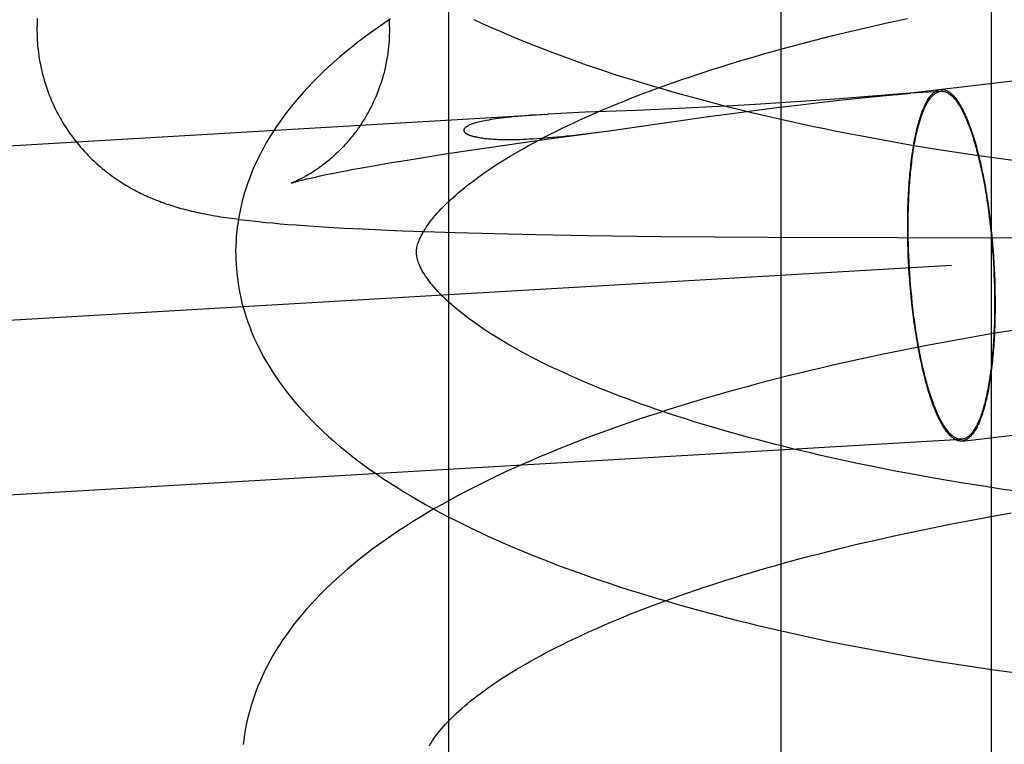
# Model space of a CAD drawing. Header units: inches. Extents: x 0 to 204, y 0 to 132.
# Tile 89 of 112: x 116.5127 to 116.6217, y 48.9692 to 49.0494. Entities that reach past the tile are written whole.
import ezdxf

# ---------------------------------------------------------------- set-up
doc = ezdxf.new("R2010")
doc.units = ezdxf.units.IN
doc.header["$LTSCALE"] = 11.243375
doc.header["$MEASUREMENT"] = 0
doc.linetypes.add('HIDDEN', pattern=[0.2, 0.1, -0.1])
doc.layers.add('DEFAULT_2', color=8, linetype='HIDDEN')

msp = doc.modelspace()

# ---------------------------------------------------------------- linework, layer by layer
at = {"layer": 'DEFAULT_2', "color": 8, "linetype": 'HIDDEN'}
for p, q in [((116.56018, 49.10209), (116.56018, 48.94584)), ((116.59695, 49.10209), (116.59695, 48.94584)), ((116.62024, 49.10209), (116.62024, 48.94584)), ((116.60886, 49.0491), (116.61097, 49.04955)), ((116.60473, 49.04816), (116.60679, 49.04863)), ((116.60679, 49.04863), (116.60886, 49.0491)), ((116.60271, 49.04767), (116.60473, 49.04816)), ((116.63936, 49.04462), (116.61132, 49.0413)), ((116.60346, 49.04068), (116.60031, 49.04044)), ((116.60343, 49.0405), (116.6059, 49.04076)), ((116.61123, 49.0413), (116.60346, 49.04068)), ((116.6059, 49.04076), (116.60899, 49.04107)), ((116.61105, 49.04127), (116.61123, 49.04129)), ((116.61128, 49.0413), (116.61124, 49.0413)), ((116.61125, 49.04129), (116.6113, 49.0413)), ((116.61131, 49.0413), (116.61129, 49.0413)), ((116.61131, 49.04131), (116.6147, 49.0415)), ((116.61131, 49.0413), (116.61132, 49.0413)), ((116.61132, 49.0413), (116.61135, 49.04131)), ((116.58565, 49.03959), (116.58099, 49.03939)), ((116.58863, 49.03973), (116.58565, 49.03959)), ((116.59168, 49.03989), (116.58863, 49.03973)), ((116.5947, 49.04007), (116.59168, 49.03989)), ((116.59425, 49.03941), (116.59679, 49.03973)), ((116.59748, 49.04025), (116.5947, 49.04007)), ((116.59679, 49.03973), (116.59912, 49.04001)), ((116.60031, 49.04044), (116.59748, 49.04025)), ((116.59912, 49.04001), (116.60119, 49.04025)), ((116.60119, 49.04025), (116.60343, 49.0405)), ((116.14521, 49.0141), (116.57116, 49.03896)), ((116.5708, 49.03894), (116.56974, 49.03887)), ((116.57197, 49.03901), (116.57115, 49.03896)), ((116.57324, 49.03907), (116.57197, 49.03901)), ((116.57534, 49.03917), (116.57324, 49.03907)), ((116.58099, 49.03939), (116.57534, 49.03917)), ((116.58024, 49.03744), (116.58894, 49.03869)), ((116.58894, 49.03869), (116.59158, 49.03905)), ((116.59158, 49.03905), (116.59425, 49.03941)), ((116.57774, 49.0371), (116.58024, 49.03744)), ((116.57127, 49.03622), (116.57741, 49.03705)), ((116.57557, 49.03682), (116.57682, 49.03698)), ((116.57682, 49.03698), (116.57774, 49.0371)), ((116.60649, 49.03644), (116.60888, 49.03601)), ((116.56263, 49.03498), (116.5664, 49.03553)), ((116.5664, 49.03553), (116.57127, 49.03622)), ((116.60888, 49.03601), (116.61128, 49.03559)), ((116.61128, 49.03559), (116.6137, 49.03518)), ((116.6137, 49.03518), (116.61613, 49.0348)), ((116.55537, 49.03385), (116.5572, 49.03415)), ((116.5572, 49.03415), (116.55982, 49.03456)), ((116.55982, 49.03456), (116.56263, 49.03498)), ((116.61613, 49.0348), (116.61857, 49.03443)), ((116.61857, 49.03443), (116.62102, 49.03408)), ((116.54967, 49.03287), (116.55058, 49.03303)), ((116.55058, 49.03303), (116.55205, 49.03329)), ((116.55205, 49.03329), (116.55365, 49.03357)), ((116.55365, 49.03357), (116.55537, 49.03385)), ((116.62102, 49.03408), (116.62349, 49.03375)), ((116.54493, 49.0319), (116.54543, 49.03201)), ((116.54543, 49.03201), (116.54599, 49.03213)), ((116.54599, 49.03213), (116.54661, 49.03227)), ((116.54661, 49.03227), (116.54729, 49.0324)), ((116.54729, 49.0324), (116.54802, 49.03255)), ((116.54802, 49.03255), (116.54882, 49.03271)), ((116.54882, 49.03271), (116.54967, 49.03287)), ((116.54377, 49.03162), (116.5441, 49.0317)), ((116.5441, 49.0317), (116.54449, 49.0318)), ((116.54449, 49.0318), (116.54493, 49.0319)), ((116.62001, 49.02764), (116.62008, 49.02702)), ((116.62005, 49.0277), (116.62013, 49.02707)), ((116.5371, 49.02731), (116.53776, 49.02723)), ((116.53776, 49.02723), (116.53846, 49.02715)), ((116.53846, 49.02715), (116.53918, 49.02707)), ((116.53918, 49.02707), (116.53994, 49.02699)), ((116.53994, 49.02699), (116.54073, 49.02692)), ((116.54073, 49.02692), (116.54155, 49.02684)), ((116.54155, 49.02684), (116.54242, 49.02677)), ((116.54242, 49.02677), (116.54332, 49.0267)), ((116.54332, 49.0267), (116.54428, 49.02663)), ((116.54428, 49.02663), (116.54528, 49.02656)), ((116.54528, 49.02656), (116.5469, 49.02646)), ((116.61099, 49.02589), (116.61099, 49.02653)), ((116.61104, 49.02585), (116.61104, 49.02649)), ((116.62008, 49.02702), (116.62016, 49.02638)), ((116.62013, 49.02707), (116.6202, 49.02643)), ((116.5469, 49.02646), (116.54868, 49.02636)), ((116.54868, 49.02636), (116.55064, 49.02626)), ((116.55064, 49.02626), (116.55278, 49.02616)), ((116.55278, 49.02616), (116.55509, 49.02606)), ((116.55509, 49.02606), (116.55753, 49.02597)), ((116.55753, 49.02597), (116.5609, 49.02587)), ((116.5609, 49.02587), (116.56527, 49.02575)), ((116.56527, 49.02575), (116.56986, 49.02565)), ((116.56986, 49.02565), (116.57563, 49.02555)), ((116.57563, 49.02555), (116.58372, 49.02544)), ((116.58372, 49.02544), (116.59552, 49.02534)), ((116.611, 49.02524), (116.61099, 49.02589)), ((116.61105, 49.02521), (116.61104, 49.02585)), ((116.62016, 49.02638), (116.62022, 49.02575)), ((116.6202, 49.02643), (116.62027, 49.02578)), ((116.62022, 49.02575), (116.62028, 49.0251)), ((116.62027, 49.02578), (116.62033, 49.02514)), ((116.59552, 49.02534), (116.6728, 49.02519)), ((116.61102, 49.02459), (116.611, 49.02524)), ((116.61104, 49.02394), (116.61102, 49.02459)), ((116.61107, 49.02457), (116.61105, 49.02521)), ((116.61109, 49.02392), (116.61107, 49.02457)), ((116.62028, 49.0251), (116.62034, 49.02446)), ((116.62033, 49.02514), (116.62039, 49.02448)), ((116.62034, 49.02446), (116.62039, 49.02381)), ((116.62039, 49.02448), (116.62044, 49.02383)), ((116.61106, 49.02328), (116.61104, 49.02394)), ((116.61109, 49.02262), (116.61106, 49.02328)), ((116.61111, 49.02327), (116.61109, 49.02392)), ((116.61114, 49.02262), (116.61111, 49.02327)), ((116.62039, 49.02381), (116.62044, 49.02316)), ((116.62044, 49.02383), (116.62048, 49.02317)), ((116.07795, 48.99085), (116.61583, 49.02224)), ((116.61113, 49.02197), (116.61109, 49.02262)), ((116.61118, 49.02197), (116.61114, 49.02262)), ((116.62044, 49.02316), (116.62048, 49.02251)), ((116.62048, 49.02317), (116.62053, 49.02252)), ((116.62048, 49.02251), (116.62051, 49.02186)), ((116.62053, 49.02252), (116.62056, 49.02186)), ((116.61117, 49.02131), (116.61113, 49.02197)), ((116.61121, 49.02065), (116.61117, 49.02131)), ((116.61122, 49.02132), (116.61118, 49.02197)), ((116.61126, 49.02067), (116.61122, 49.02132)), ((116.62051, 49.02186), (116.62054, 49.02121)), ((116.62054, 49.02121), (116.62057, 49.02056)), ((116.62056, 49.02186), (116.62059, 49.0212)), ((116.62059, 49.0212), (116.62062, 49.02054)), ((116.61127, 49.02), (116.61121, 49.02065)), ((116.61131, 49.02002), (116.61126, 49.02067)), ((116.61132, 49.01935), (116.61127, 49.02)), ((116.61137, 49.01938), (116.61131, 49.02002)), ((116.62057, 49.02056), (116.62059, 49.01991)), ((116.62062, 49.02054), (116.62064, 49.01989)), ((116.61138, 49.0187), (116.61132, 49.01935)), ((116.61143, 49.01874), (116.61137, 49.01938)), ((116.62059, 49.01991), (116.6206, 49.01927)), ((116.6206, 49.01927), (116.62061, 49.01863)), ((116.62064, 49.01989), (116.62065, 49.01924)), ((116.62065, 49.01924), (116.62066, 49.01859)), ((116.61145, 49.01805), (116.61138, 49.0187)), ((116.6115, 49.0181), (116.61143, 49.01874)), ((116.61152, 49.01741), (116.61145, 49.01805)), ((116.61157, 49.01746), (116.6115, 49.0181)), ((116.62061, 49.01863), (116.62061, 49.01799)), ((116.62066, 49.01859), (116.62066, 49.01795)), ((116.6116, 49.01678), (116.61152, 49.01741)), ((116.61164, 49.01684), (116.61157, 49.01746)), ((116.62041, 49.01467), (116.61796, 49.01425)), ((116.62287, 49.01507), (116.62041, 49.01467)), ((116.61553, 49.01381), (116.6131, 49.01336)), ((116.61796, 49.01425), (116.61553, 49.01381)), ((116.6083, 49.0124), (116.60593, 49.01189)), ((116.6107, 49.01289), (116.6083, 49.0124)), ((116.6131, 49.01336), (116.6107, 49.01289)), ((116.60593, 49.01189), (116.60357, 49.01137)), ((116.61703, 49.00278), (116.64993, 49.00667)), ((116.07908, 48.97159), (116.61695, 49.00298)), ((116.60733, 48.99992), (116.60527, 49.00034)), ((116.60942, 48.9995), (116.60733, 48.99992)), ((116.61153, 48.9991), (116.60942, 48.9995)), ((116.61367, 48.99872), (116.61153, 48.9991)), ((116.61583, 48.99834), (116.61367, 48.99872)), ((116.62132, 48.99747), (116.61911, 48.99781)), ((116.62354, 48.99715), (116.62132, 48.99747)), ((116.61588, 48.99361), (116.61805, 48.99403)), ((116.61805, 48.99403), (116.62024, 48.99443)), ((116.62024, 48.99443), (116.62245, 48.99482)), ((116.6095, 48.99229), (116.61161, 48.99274)), ((116.61161, 48.99274), (116.61373, 48.99318)), ((116.61373, 48.99318), (116.61588, 48.99361)), ((116.60537, 48.99135), (116.60743, 48.99182)), ((116.60743, 48.99182), (116.6095, 48.99229)), ((116.60335, 48.99086), (116.60537, 48.99135)), ((116.60703, 48.97969), (116.60941, 48.97925)), ((116.60941, 48.97925), (116.61181, 48.97883)), ((116.61181, 48.97883), (116.61423, 48.97842)), ((116.61787, 48.97785), (116.62031, 48.97749)), ((116.62031, 48.97749), (116.62277, 48.97715))]:
    msp.add_line(p, q, dxfattribs=at)
for points in [[(116.51468, 49.04956), (116.51466, 49.04921), (116.51465, 49.04887), (116.51464, 49.04852), (116.51464, 49.04817), (116.51465, 49.04782), (116.51466, 49.04747), (116.51467, 49.04715)], [(116.55377, 49.04952), (116.55302, 49.04901), (116.55228, 49.0485), (116.55156, 49.04798), (116.55085, 49.04745), (116.55015, 49.04692), (116.54948, 49.04639), (116.54881, 49.04585), (116.54817, 49.0453), (116.54754, 49.04476), (116.54692, 49.0442), (116.54633, 49.04365), (116.54576, 49.04309), (116.5452, 49.04253), (116.54466, 49.04197), (116.54415, 49.04141), (116.54365, 49.04085), (116.54317, 49.04028), (116.54271, 49.03972), (116.54226, 49.03915), (116.54184, 49.03859), (116.54144, 49.03802), (116.54105, 49.03746), (116.54069, 49.0369), (116.54034, 49.03634), (116.54001, 49.03578), (116.5397, 49.03522), (116.5394, 49.03467), (116.53913, 49.03411), (116.53887, 49.03356), (116.53862, 49.03301), (116.53839, 49.03246), (116.53818, 49.03192), (116.53798, 49.03137), (116.53779, 49.03083), (116.53762, 49.03028), (116.53746, 49.02974), (116.53732, 49.0292), (116.53719, 49.02866), (116.53708, 49.02812), (116.53698, 49.02758), (116.53689, 49.02704), (116.53681, 49.0265), (116.53675, 49.02596), (116.5367, 49.02543), (116.53667, 49.02489), (116.53665, 49.02435), (116.53663, 49.02382), (116.53664, 49.02337)], [(116.55361, 49.04943), (116.55362, 49.04912), (116.55363, 49.04878), (116.55364, 49.04844), (116.55364, 49.0481), (116.55363, 49.04776), (116.55362, 49.04743), (116.5536, 49.04709), (116.55357, 49.04675), (116.55354, 49.04642), (116.55351, 49.04608), (116.55347, 49.04575), (116.55342, 49.04541), (116.55336, 49.04508), (116.5533, 49.04475), (116.55324, 49.04442), (116.55317, 49.0441), (116.55309, 49.04377), (116.55301, 49.04345), (116.55292, 49.04313), (116.55283, 49.04281), (116.55273, 49.04249), (116.55262, 49.04218), (116.55251, 49.04187), (116.5524, 49.04156), (116.55228, 49.04126), (116.55216, 49.04096), (116.55203, 49.04066), (116.5519, 49.04037), (116.55176, 49.04008), (116.55162, 49.03979), (116.55148, 49.03951), (116.55133, 49.03923), (116.55118, 49.03896), (116.55103, 49.0387), (116.55087, 49.03843), (116.55071, 49.03818), (116.55055, 49.03793), (116.55039, 49.03768), (116.55022, 49.03744), (116.55006, 49.03721), (116.54989, 49.03698), (116.54972, 49.03676), (116.54955, 49.03654), (116.54938, 49.03633), (116.54921, 49.03613), (116.54905, 49.03593), (116.54888, 49.03574), (116.54871, 49.03556), (116.54855, 49.03538), (116.54838, 49.0352), (116.54822, 49.03504), (116.54805, 49.03487), (116.54789, 49.03472), (116.54773, 49.03457), (116.54758, 49.03442), (116.54742, 49.03428), (116.54727, 49.03414), (116.54712, 49.03401), (116.54697, 49.03389), (116.54682, 49.03376), (116.54667, 49.03365), (116.54653, 49.03353), (116.54639, 49.03342), (116.54625, 49.03332), (116.54611, 49.03322), (116.54598, 49.03312), (116.54585, 49.03302), (116.54572, 49.03293), (116.54559, 49.03285), (116.54547, 49.03276), (116.54534, 49.03268), (116.54522, 49.0326), (116.5451, 49.03252), (116.54499, 49.03245), (116.54487, 49.03238), (116.54476, 49.03231), (116.54465, 49.03225), (116.54454, 49.03219), (116.54443, 49.03213), (116.54433, 49.03207), (116.54423, 49.03201), (116.54413, 49.03196), (116.54403, 49.03191), (116.54394, 49.03186), (116.54385, 49.03181), (116.54376, 49.03177), (116.54367, 49.03173), (116.54359, 49.03169), (116.54351, 49.03165), (116.54343, 49.03161), (116.54336, 49.03158), (116.54328, 49.03155), (116.54322, 49.03152), (116.54315, 49.03149), (116.54309, 49.03146), (116.54304, 49.03144), (116.54298, 49.03142), (116.54294, 49.0314), (116.54289, 49.03138), (116.54286, 49.03137), (116.54283, 49.03136), (116.5428, 49.03135), (116.54278, 49.03134), (116.54277, 49.03134), (116.54276, 49.03133)], [(116.56299, 49.04944), (116.56389, 49.04902), (116.56481, 49.04861), (116.56573, 49.04821), (116.56665, 49.04781), (116.56759, 49.04741), (116.56854, 49.04702), (116.5695, 49.04664), (116.57046, 49.04626), (116.57144, 49.04589), (116.57242, 49.04552), (116.57341, 49.04516), (116.57441, 49.0448), (116.57542, 49.04444), (116.57644, 49.0441), (116.57746, 49.04375), (116.57849, 49.04341), (116.57953, 49.04308), (116.58058, 49.04275), (116.58164, 49.04243), (116.5827, 49.04211), (116.58377, 49.04179), (116.58484, 49.04148), (116.58593, 49.04118), (116.58702, 49.04088), (116.58812, 49.04058), (116.58922, 49.04029), (116.59033, 49.04), (116.59145, 49.03972), (116.59257, 49.03944), (116.5937, 49.03916), (116.59484, 49.0389), (116.59598, 49.03863), (116.59713, 49.03837), (116.59828, 49.03811), (116.59944, 49.03786), (116.6006, 49.03761), (116.60177, 49.03737), (116.60294, 49.03713), (116.60412, 49.0369), (116.60649, 49.03644)], [(116.55663, 49.02363), (116.55664, 49.02373), (116.55664, 49.02385), (116.55665, 49.02397), (116.55667, 49.0241), (116.55669, 49.02422), (116.55672, 49.02436), (116.55676, 49.0245), (116.5568, 49.02465), (116.55686, 49.0248), (116.55692, 49.02497), (116.55699, 49.02514), (116.55707, 49.02531), (116.55715, 49.02549), (116.55725, 49.02568), (116.55735, 49.02586), (116.55747, 49.02606), (116.55759, 49.02625), (116.55772, 49.02645), (116.55786, 49.02666), (116.55801, 49.02687), (116.55817, 49.02708), (116.55834, 49.0273), (116.55852, 49.02753), (116.55872, 49.02776), (116.55892, 49.02799), (116.55914, 49.02823), (116.55936, 49.02847), (116.5596, 49.02872), (116.55985, 49.02897), (116.56012, 49.02923), (116.56039, 49.02949), (116.56068, 49.02975), (116.56098, 49.03001), (116.56129, 49.03028), (116.56161, 49.03055), (116.56195, 49.03083), (116.5623, 49.0311), (116.56266, 49.03138), (116.56304, 49.03167), (116.56343, 49.03195), (116.56383, 49.03224), (116.56424, 49.03253), (116.56467, 49.03283), (116.56511, 49.03312), (116.56557, 49.03342), (116.56604, 49.03371), (116.56652, 49.03401), (116.56701, 49.03431), (116.56752, 49.03462), (116.56804, 49.03492), (116.56857, 49.03522), (116.56912, 49.03553), (116.56968, 49.03583), (116.57025, 49.03614), (116.57084, 49.03645), (116.57144, 49.03675), (116.57205, 49.03706), (116.57268, 49.03737), (116.57332, 49.03768), (116.57397, 49.03798), (116.57463, 49.03829), (116.5753, 49.0386), (116.57599, 49.0389), (116.57669, 49.03921), (116.5774, 49.03951), (116.57813, 49.03982), (116.57886, 49.04012), (116.57961, 49.04042), (116.58037, 49.04072), (116.58114, 49.04102), (116.58192, 49.04132), (116.58272, 49.04162), (116.58352, 49.04192), (116.58434, 49.04221), (116.58517, 49.0425), (116.586, 49.04279), (116.58685, 49.04308), (116.58771, 49.04337), (116.58858, 49.04366), (116.58946, 49.04394), (116.59034, 49.04422), (116.59124, 49.0445), (116.59215, 49.04478), (116.59307, 49.04505), (116.59399, 49.04533), (116.59493, 49.0456), (116.59587, 49.04586), (116.59682, 49.04613), (116.59778, 49.04639), (116.59875, 49.04665), (116.59973, 49.04691), (116.60072, 49.04716), (116.60171, 49.04742), (116.60271, 49.04767)], [(116.51467, 49.04715), (116.51469, 49.04683), (116.51472, 49.04648), (116.51476, 49.04614), (116.5148, 49.04579), (116.51485, 49.04544), (116.5149, 49.0451), (116.51496, 49.04476), (116.51503, 49.04441), (116.5151, 49.04407), (116.51517, 49.04373), (116.51526, 49.04339), (116.51535, 49.04306), (116.51544, 49.04272), (116.51554, 49.04239), (116.51565, 49.04206), (116.51576, 49.04173), (116.51588, 49.04141), (116.516, 49.04108), (116.51613, 49.04076), (116.51627, 49.04044), (116.51641, 49.04013), (116.51655, 49.03981), (116.5167, 49.0395), (116.51686, 49.0392), (116.51702, 49.0389), (116.51718, 49.0386), (116.51735, 49.0383), (116.51752, 49.03801), (116.5177, 49.03772), (116.51788, 49.03744), (116.51807, 49.03716), (116.51826, 49.03688), (116.51845, 49.03661), (116.51865, 49.03635), (116.51885, 49.03609), (116.51905, 49.03583), (116.51926, 49.03558), (116.51947, 49.03533), (116.51968, 49.03509), (116.51989, 49.03485), (116.52011, 49.03462), (116.52032, 49.0344), (116.52054, 49.03418), (116.52076, 49.03396), (116.52098, 49.03375), (116.5212, 49.03355), (116.52142, 49.03335), (116.52164, 49.03316), (116.52186, 49.03297), (116.52209, 49.03279), (116.52231, 49.03261), (116.52253, 49.03244), (116.52275, 49.03227), (116.52297, 49.03211), (116.52319, 49.03195), (116.52341, 49.0318), (116.52363, 49.03165), (116.52385, 49.03151), (116.52407, 49.03137), (116.52428, 49.03123), (116.52449, 49.0311), (116.52471, 49.03098), (116.52491, 49.03086), (116.52512, 49.03074), (116.52533, 49.03063), (116.52553, 49.03052), (116.52574, 49.03041), (116.52594, 49.03031), (116.52614, 49.0302), (116.52634, 49.03011), (116.52655, 49.03001), (116.52675, 49.02992), (116.52695, 49.02983), (116.52715, 49.02974), (116.52736, 49.02965), (116.52756, 49.02957), (116.52777, 49.02948), (116.52798, 49.0294), (116.52819, 49.02932), (116.5284, 49.02924), (116.52861, 49.02917), (116.52882, 49.02909), (116.52903, 49.02902), (116.52925, 49.02895), (116.52946, 49.02888), (116.52968, 49.02881), (116.5299, 49.02874), (116.53013, 49.02867), (116.53035, 49.02861), (116.53058, 49.02854), (116.53081, 49.02848), (116.53104, 49.02842), (116.53128, 49.02836), (116.53152, 49.0283), (116.53176, 49.02824), (116.532, 49.02818), (116.53225, 49.02813), (116.5325, 49.02807), (116.53275, 49.02802), (116.53301, 49.02797), (116.53327, 49.02792), (116.53354, 49.02786), (116.53381, 49.02781), (116.53409, 49.02776), (116.53437, 49.02772), (116.53465, 49.02767), (116.53494, 49.02762), (116.53523, 49.02757), (116.53553, 49.02753), (116.53583, 49.02748), (116.53614, 49.02744), (116.53645, 49.0274), (116.5371, 49.02731)], [(116.60899, 49.04107), (116.60977, 49.04115), (116.6099, 49.04116), (116.61013, 49.04118)], [(116.61013, 49.04118), (116.61024, 49.04119), (116.61105, 49.04127)], [(116.61099, 49.02653), (116.61099, 49.02717), (116.611, 49.02749), (116.611, 49.02781), (116.61101, 49.02812), (116.61102, 49.02843), (116.61102, 49.02874), (116.61103, 49.02905), (116.61105, 49.02936), (116.61106, 49.02967), (116.61107, 49.02997), (116.61109, 49.03027), (116.61111, 49.03057), (116.61112, 49.03086), (116.61114, 49.03116), (116.61117, 49.03145), (116.61119, 49.03174), (116.61121, 49.03202), (116.61124, 49.03231), (116.61126, 49.03259), (116.61129, 49.03286), (116.61132, 49.03314), (116.61135, 49.03341), (116.61138, 49.03368), (116.61141, 49.03394), (116.61145, 49.0342), (116.61148, 49.03446), (116.61152, 49.03471), (116.61156, 49.03496), (116.6116, 49.03521), (116.61164, 49.03545), (116.61168, 49.03569), (116.61172, 49.03593), (116.61176, 49.03616), (116.61181, 49.03639), (116.61186, 49.03661), (116.6119, 49.03683), (116.61195, 49.03705), (116.612, 49.03726), (116.61205, 49.03747), (116.6121, 49.03767), (116.61216, 49.03787), (116.61221, 49.03806), (116.61226, 49.03825), (116.61232, 49.03844), (116.61238, 49.03862), (116.61243, 49.03879), (116.61249, 49.03896), (116.61255, 49.03913), (116.61261, 49.03929), (116.61267, 49.03945), (116.61274, 49.0396), (116.6128, 49.03974), (116.61286, 49.03989), (116.61293, 49.04002), (116.61299, 49.04015), (116.61306, 49.04028), (116.61313, 49.0404), (116.6132, 49.04052), (116.61327, 49.04063), (116.61334, 49.04073), (116.61341, 49.04083), (116.61348, 49.04093), (116.61355, 49.04102), (116.61362, 49.0411), (116.61369, 49.04118), (116.61377, 49.04125), (116.61384, 49.04132), (116.61392, 49.04138), (116.61399, 49.04144), (116.61407, 49.04149), (116.61414, 49.04154), (116.61422, 49.04158), (116.6143, 49.04162), (116.61438, 49.04164), (116.61445, 49.04167), (116.61453, 49.04169), (116.61461, 49.0417)], [(116.61104, 49.02649), (116.61104, 49.02712), (116.61105, 49.02744), (116.61105, 49.02775), (116.61106, 49.02806), (116.61107, 49.02837), (116.61107, 49.02868), (116.61109, 49.02898), (116.6111, 49.02929), (116.61111, 49.02959), (116.61112, 49.02989), (116.61114, 49.03018), (116.61116, 49.03048), (116.61117, 49.03077), (116.61119, 49.03106), (116.61121, 49.03135), (116.61124, 49.03164), (116.61126, 49.03192), (116.61129, 49.0322), (116.61131, 49.03248), (116.61134, 49.03275), (116.61137, 49.03302), (116.6114, 49.03329), (116.61143, 49.03356), (116.61146, 49.03382), (116.61149, 49.03408), (116.61153, 49.03433), (116.61157, 49.03458), (116.6116, 49.03483), (116.61164, 49.03507), (116.61168, 49.03532), (116.61172, 49.03555), (116.61176, 49.03579), (116.61181, 49.03602), (116.61185, 49.03624), (116.6119, 49.03646), (116.61194, 49.03668), (116.61199, 49.03689), (116.61204, 49.0371), (116.61209, 49.03731), (116.61214, 49.03751), (116.61219, 49.0377), (116.61225, 49.0379), (116.6123, 49.03808), (116.61236, 49.03827), (116.61241, 49.03844), (116.61247, 49.03862), (116.61253, 49.03879), (116.61259, 49.03895), (116.61265, 49.03911), (116.61271, 49.03927), (116.61277, 49.03942), (116.61283, 49.03956), (116.6129, 49.0397), (116.61296, 49.03984), (116.61302, 49.03997), (116.61309, 49.04009), (116.61316, 49.04021), (116.61322, 49.04032), (116.61329, 49.04043), (116.61336, 49.04054), (116.61343, 49.04064), (116.6135, 49.04073), (116.61357, 49.04082), (116.61364, 49.0409), (116.61372, 49.04098), (116.61379, 49.04105), (116.61386, 49.04112), (116.61394, 49.04118), (116.61401, 49.04124), (116.61409, 49.04129), (116.61416, 49.04134), (116.61424, 49.04138), (116.61431, 49.04141), (116.61439, 49.04144), (116.61447, 49.04146), (116.61455, 49.04148), (116.61462, 49.0415), (116.6147, 49.0415)], [(116.61462, 49.0417), (116.61469, 49.04171), (116.61477, 49.04171), (116.61485, 49.04171), (116.61493, 49.0417), (116.61501, 49.04168), (116.61509, 49.04166), (116.61517, 49.04164), (116.61525, 49.0416), (116.61533, 49.04157), (116.61541, 49.04152), (116.6155, 49.04148), (116.61558, 49.04142), (116.61566, 49.04136), (116.61574, 49.0413), (116.61582, 49.04123), (116.6159, 49.04116), (116.61599, 49.04107), (116.61607, 49.04099), (116.61615, 49.0409), (116.61623, 49.0408), (116.61631, 49.0407), (116.61639, 49.04059), (116.61647, 49.04048), (116.61655, 49.04036), (116.61664, 49.04024), (116.61672, 49.04011), (116.6168, 49.03998), (116.61688, 49.03984), (116.61696, 49.0397), (116.61703, 49.03955), (116.61711, 49.03939), (116.61719, 49.03924), (116.61727, 49.03907), (116.61735, 49.03891), (116.61743, 49.03873), (116.6175, 49.03856), (116.61758, 49.03838), (116.61765, 49.03819), (116.61773, 49.038), (116.6178, 49.0378), (116.61788, 49.0376), (116.61795, 49.0374), (116.61803, 49.03719), (116.6181, 49.03698), (116.61817, 49.03676), (116.61824, 49.03654), (116.61831, 49.03631), (116.61838, 49.03608), (116.61845, 49.03585), (116.61852, 49.03561), (116.61859, 49.03537), (116.61865, 49.03513), (116.61872, 49.03488), (116.61878, 49.03463), (116.61885, 49.03437), (116.61891, 49.03411), (116.61897, 49.03385), (116.61903, 49.03359), (116.6191, 49.03332), (116.61915, 49.03305), (116.61921, 49.03277), (116.61927, 49.03249), (116.61933, 49.03221), (116.61938, 49.03193), (116.61944, 49.03164), (116.61949, 49.03135), (116.61955, 49.03106), (116.6196, 49.03077), (116.61965, 49.03047), (116.6197, 49.03017), (116.61975, 49.02987), (116.61979, 49.02956), (116.61984, 49.02926), (116.61988, 49.02895), (116.61993, 49.02864), (116.61997, 49.02833), (116.62001, 49.02802), (116.62005, 49.0277)], [(116.6147, 49.0415), (116.61478, 49.0415), (116.61486, 49.0415), (116.61494, 49.04149), (116.61502, 49.04148), (116.6151, 49.04146), (116.61518, 49.04143), (116.61526, 49.0414), (116.61534, 49.04136), (116.61542, 49.04132), (116.6155, 49.04127), (116.61558, 49.04122), (116.61566, 49.04116), (116.61574, 49.0411), (116.61582, 49.04103), (116.6159, 49.04096), (116.61598, 49.04088), (116.61607, 49.04079), (116.61615, 49.0407), (116.61623, 49.04061), (116.61631, 49.0405), (116.61639, 49.0404), (116.61647, 49.04029), (116.61655, 49.04017), (116.61663, 49.04005), (116.61671, 49.03992), (116.61679, 49.03979), (116.61686, 49.03965), (116.61694, 49.03951), (116.61702, 49.03937), (116.6171, 49.03921), (116.61718, 49.03906), (116.61726, 49.0389), (116.61733, 49.03873), (116.61741, 49.03856), (116.61748, 49.03839), (116.61756, 49.03821), (116.61764, 49.03802), (116.61771, 49.03783), (116.61778, 49.03764), (116.61786, 49.03744), (116.61793, 49.03724), (116.618, 49.03703), (116.61807, 49.03682), (116.61815, 49.03661), (116.61822, 49.03639), (116.61829, 49.03617), (116.61835, 49.03594), (116.61842, 49.03571), (116.61849, 49.03547), (116.61856, 49.03524), (116.61862, 49.03499), (116.61869, 49.03475), (116.61875, 49.0345), (116.61882, 49.03425), (116.61888, 49.03399), (116.61894, 49.03373), (116.619, 49.03347), (116.61906, 49.0332), (116.61912, 49.03293), (116.61918, 49.03266), (116.61924, 49.03239), (116.61929, 49.03211), (116.61935, 49.03183), (116.6194, 49.03154), (116.61945, 49.03126), (116.61951, 49.03097), (116.61956, 49.03068), (116.61961, 49.03038), (116.61966, 49.03009), (116.6197, 49.02979), (116.61975, 49.02949), (116.6198, 49.02919), (116.61984, 49.02888), (116.61988, 49.02857), (116.61993, 49.02827), (116.61997, 49.02796), (116.62001, 49.02764)], [(116.56974, 49.03887), (116.56924, 49.03884), (116.56876, 49.0388), (116.56831, 49.03876), (116.56787, 49.03872), (116.56746, 49.03869), (116.56707, 49.03865), (116.5667, 49.03861), (116.56635, 49.03857), (116.56601, 49.03853), (116.5657, 49.03848), (116.56541, 49.03844), (116.56513, 49.0384), (116.56487, 49.03836), (116.56463, 49.03832), (116.5644, 49.03828), (116.56419, 49.03824), (116.56399, 49.03819), (116.56381, 49.03815), (116.56364, 49.03811), (116.56348, 49.03807), (116.56333, 49.03803), (116.56319, 49.038), (116.56306, 49.03796), (116.56295, 49.03792), (116.56284, 49.03788), (116.56273, 49.03785), (116.56264, 49.03781), (116.56256, 49.03778), (116.56248, 49.03774), (116.56241, 49.03771), (116.56234, 49.03768), (116.56228, 49.03764), (116.56223, 49.03761), (116.56218, 49.03758), (116.56213, 49.03755), (116.56209, 49.03752), (116.56206, 49.03749), (116.56203, 49.03746), (116.562, 49.03744), (116.56197, 49.03741), (116.56195, 49.03738), (116.56193, 49.03736), (116.56192, 49.03733), (116.5619, 49.03731), (116.56189, 49.03729), (116.56189, 49.03726), (116.56188, 49.03724), (116.56187, 49.03722), (116.56187, 49.03719), (116.56187, 49.03717), (116.56187, 49.03715), (116.56188, 49.03713), (116.56188, 49.03711), (116.56189, 49.03709), (116.5619, 49.03707), (116.5619, 49.03705), (116.56192, 49.03703), (116.56193, 49.03701), (116.56194, 49.03699), (116.56196, 49.03698), (116.56197, 49.03696), (116.56199, 49.03694), (116.56201, 49.03692), (116.56203, 49.0369), (116.56205, 49.03689), (116.56207, 49.03687), (116.5621, 49.03685), (116.56212, 49.03683), (116.56215, 49.03682), (116.56218, 49.0368), (116.56221, 49.03678), (116.56224, 49.03676), (116.56227, 49.03675), (116.56231, 49.03673), (116.56234, 49.03671), (116.56238, 49.0367), (116.56242, 49.03668), (116.56246, 49.03666), (116.56251, 49.03665), (116.56255, 49.03663), (116.5626, 49.03661), (116.56265, 49.03659), (116.56271, 49.03658), (116.56276, 49.03656), (116.56282, 49.03654), (116.56288, 49.03653), (116.56295, 49.03651), (116.56302, 49.03649), (116.56309, 49.03648), (116.56317, 49.03646), (116.56325, 49.03644), (116.56333, 49.03642), (116.56342, 49.03641), (116.56351, 49.03639), (116.56361, 49.03637), (116.56371, 49.03636), (116.56382, 49.03634), (116.56394, 49.03633), (116.56406, 49.03631), (116.56418, 49.03629), (116.56432, 49.03628), (116.56446, 49.03626), (116.56461, 49.03625), (116.56477, 49.03624), (116.56494, 49.03622), (116.56511, 49.03621), (116.56529, 49.0362), (116.56549, 49.03619), (116.56569, 49.03618), (116.5659, 49.03618), (116.56613, 49.03617), (116.56637, 49.03617), (116.56662, 49.03616), (116.56689, 49.03616), (116.56717, 49.03616), (116.56746, 49.03617), (116.56777, 49.03617), (116.56809, 49.03618), (116.56843, 49.03619), (116.56878, 49.03621), (116.56915, 49.03623), (116.56953, 49.03625), (116.56993, 49.03627), (116.57035, 49.0363), (116.57079, 49.03633), (116.57125, 49.03637), (116.57172, 49.03641), (116.57222, 49.03645), (116.57273, 49.0365), (116.57326, 49.03656), (116.57381, 49.03662), (116.57438, 49.03668), (116.57557, 49.03682)], [(116.54276, 49.03133), (116.54276, 49.03134), (116.54278, 49.03134), (116.5428, 49.03135), (116.54283, 49.03136), (116.54286, 49.03137), (116.54291, 49.03138), (116.54296, 49.0314), (116.54302, 49.03142), (116.5431, 49.03144), (116.54318, 49.03146), (116.54328, 49.03149), (116.54338, 49.03152), (116.5435, 49.03155), (116.54363, 49.03158), (116.54377, 49.03162)], [(116.53664, 49.02337), (116.53665, 49.02292), (116.53667, 49.02239), (116.53671, 49.02185), (116.53676, 49.02132), (116.53682, 49.02078), (116.53689, 49.02024), (116.53698, 49.01971), (116.53709, 49.01917), (116.5372, 49.01864), (116.53733, 49.0181), (116.53747, 49.01756), (116.53763, 49.01703), (116.5378, 49.01649), (116.53798, 49.01595), (116.53818, 49.01541), (116.53839, 49.01487), (116.53862, 49.01433), (116.53886, 49.01379), (116.53912, 49.01324), (116.5394, 49.0127), (116.53969, 49.01215), (116.54, 49.0116), (116.54033, 49.01106), (116.54067, 49.01051), (116.54103, 49.00995), (116.54141, 49.0094), (116.54181, 49.00885), (116.54223, 49.0083), (116.54266, 49.00774), (116.54312, 49.00719), (116.54359, 49.00664), (116.54409, 49.00608), (116.5446, 49.00553), (116.54514, 49.00498), (116.54569, 49.00443), (116.54626, 49.00388), (116.54686, 49.00334), (116.54746, 49.0028), (116.54809, 49.00226), (116.54874, 49.00173), (116.5494, 49.0012), (116.55007, 49.00068), (116.55077, 49.00016), (116.55147, 48.99965), (116.5522, 48.99914), (116.55293, 48.99864), (116.55369, 48.99815), (116.55445, 48.99766), (116.55523, 48.99717), (116.55602, 48.9967), (116.55682, 48.99623), (116.55763, 48.99576), (116.55846, 48.9953), (116.5593, 48.99485), (116.56014, 48.99441), (116.561, 48.99397), (116.56187, 48.99353), (116.56275, 48.99311), (116.56364, 48.99268), (116.56453, 48.99227), (116.56544, 48.99186), (116.56636, 48.99145), (116.56729, 48.99105), (116.56822, 48.99066), (116.56917, 48.99027), (116.57012, 48.98988), (116.57109, 48.98951), (116.57206, 48.98913), (116.57304, 48.98876), (116.57403, 48.9884), (116.57503, 48.98804), (116.57603, 48.98769), (116.57705, 48.98734), (116.57807, 48.987), (116.5791, 48.98666), (116.58014, 48.98633), (116.58118, 48.986), (116.58223, 48.98567), (116.58329, 48.98535), (116.58436, 48.98504), (116.58543, 48.98473), (116.58652, 48.98442), (116.5876, 48.98412), (116.5887, 48.98383), (116.5898, 48.98353), (116.59091, 48.98325), (116.59202, 48.98296), (116.59315, 48.98268), (116.59427, 48.98241), (116.59541, 48.98214), (116.59654, 48.98187), (116.59769, 48.98161), (116.59884, 48.98136), (116.59999, 48.98111), (116.60116, 48.98086), (116.60232, 48.98061), (116.60349, 48.98038), (116.60467, 48.98014), (116.60703, 48.97969)], [(116.60527, 49.00034), (116.60323, 49.00078), (116.60223, 49.001), (116.60123, 49.00123), (116.60024, 49.00146), (116.59925, 49.00169), (116.59828, 49.00193), (116.59731, 49.00217), (116.59635, 49.00241), (116.5954, 49.00265), (116.59446, 49.0029), (116.59353, 49.00315), (116.59261, 49.0034), (116.59169, 49.00366), (116.59079, 49.00391), (116.58989, 49.00417), (116.58901, 49.00443), (116.58813, 49.0047), (116.58727, 49.00496), (116.58641, 49.00523), (116.58557, 49.0055), (116.58474, 49.00577), (116.58391, 49.00605), (116.5831, 49.00632), (116.5823, 49.0066), (116.58151, 49.00688), (116.58073, 49.00716), (116.57997, 49.00744), (116.57921, 49.00773), (116.57847, 49.00801), (116.57774, 49.0083), (116.57702, 49.00858), (116.57632, 49.00887), (116.57562, 49.00916), (116.57494, 49.00945), (116.57427, 49.00974), (116.57361, 49.01003), (116.57297, 49.01032), (116.57234, 49.01061), (116.57172, 49.0109), (116.57111, 49.0112), (116.57052, 49.01149), (116.56994, 49.01178), (116.56937, 49.01207), (116.56881, 49.01236), (116.56827, 49.01265), (116.56775, 49.01294), (116.56723, 49.01323), (116.56673, 49.01352), (116.56625, 49.01381), (116.56577, 49.01409), (116.56531, 49.01438), (116.56486, 49.01466), (116.56443, 49.01494), (116.56401, 49.01522), (116.5636, 49.0155), (116.5632, 49.01578), (116.56282, 49.01605), (116.56245, 49.01632), (116.5621, 49.01659), (116.56175, 49.01686), (116.56142, 49.01712), (116.56111, 49.01738), (116.5608, 49.01764), (116.56051, 49.01789), (116.56023, 49.01814), (116.55996, 49.01839), (116.55971, 49.01863), (116.55946, 49.01887), (116.55923, 49.01911), (116.55901, 49.01934), (116.5588, 49.01957), (116.5586, 49.0198), (116.55842, 49.02002), (116.55824, 49.02023), (116.55807, 49.02044), (116.55792, 49.02065), (116.55777, 49.02085), (116.55764, 49.02105), (116.55751, 49.02125), (116.55739, 49.02144), (116.55728, 49.02162), (116.55718, 49.02181), (116.55709, 49.02198), (116.55701, 49.02216), (116.55694, 49.02232), (116.55688, 49.02248), (116.55682, 49.02263), (116.55678, 49.02278), (116.55674, 49.02291), (116.5567, 49.02304), (116.55668, 49.02317), (116.55666, 49.02329), (116.55665, 49.02341), (116.55664, 49.02352), (116.55663, 49.02363)], [(116.62061, 49.01799), (116.62061, 49.01736), (116.6206, 49.01705), (116.6206, 49.01673), (116.62059, 49.01642), (116.62059, 49.01611), (116.62058, 49.01581), (116.62057, 49.0155), (116.62056, 49.0152), (116.62054, 49.01489), (116.62053, 49.01459), (116.62051, 49.0143), (116.6205, 49.014), (116.62048, 49.01371), (116.62046, 49.01342), (116.62044, 49.01313), (116.62042, 49.01284), (116.62039, 49.01256), (116.62037, 49.01228), (116.62034, 49.01201), (116.62031, 49.01173), (116.62029, 49.01146), (116.62026, 49.01119), (116.62022, 49.01093), (116.62019, 49.01067), (116.62016, 49.01041), (116.62012, 49.01015), (116.62009, 49.0099), (116.62005, 49.00965), (116.62001, 49.00941), (116.61997, 49.00917), (116.61993, 49.00893), (116.61989, 49.0087), (116.61985, 49.00847), (116.6198, 49.00824), (116.61976, 49.00802), (116.61971, 49.0078), (116.61966, 49.00759), (116.61961, 49.00738), (116.61956, 49.00717), (116.61951, 49.00697), (116.61946, 49.00678), (116.61941, 49.00659), (116.61935, 49.0064), (116.6193, 49.00622), (116.61924, 49.00604), (116.61918, 49.00586), (116.61913, 49.0057), (116.61907, 49.00553), (116.61901, 49.00537), (116.61895, 49.00522), (116.61888, 49.00507), (116.61882, 49.00492), (116.61876, 49.00478), (116.61869, 49.00465), (116.61863, 49.00452), (116.61856, 49.00439), (116.6185, 49.00427), (116.61843, 49.00416), (116.61836, 49.00405), (116.61829, 49.00394), (116.61822, 49.00384), (116.61815, 49.00375), (116.61808, 49.00366), (116.61801, 49.00358), (116.61794, 49.0035), (116.61786, 49.00343), (116.61779, 49.00336), (116.61772, 49.0033), (116.61764, 49.00324), (116.61757, 49.00319), (116.61749, 49.00315), (116.61742, 49.0031), (116.61734, 49.00307), (116.61726, 49.00304), (116.61718, 49.00302), (116.61711, 49.003), (116.61703, 49.00299), (116.61695, 49.00298)], [(116.62066, 49.01795), (116.62066, 49.01731), (116.62066, 49.01699), (116.62065, 49.01667), (116.62064, 49.01636), (116.62064, 49.01605), (116.62063, 49.01574), (116.62062, 49.01543), (116.62061, 49.01512), (116.62059, 49.01482), (116.62058, 49.01451), (116.62056, 49.01421), (116.62055, 49.01391), (116.62053, 49.01362), (116.62051, 49.01332), (116.62049, 49.01303), (116.62046, 49.01275), (116.62044, 49.01246), (116.62042, 49.01218), (116.62039, 49.0119), (116.62036, 49.01162), (116.62033, 49.01135), (116.6203, 49.01107), (116.62027, 49.01081), (116.62024, 49.01054), (116.6202, 49.01028), (116.62017, 49.01002), (116.62013, 49.00977), (116.62009, 49.00952), (116.62006, 49.00927), (116.62002, 49.00903), (116.61997, 49.00879), (116.61993, 49.00855), (116.61989, 49.00832), (116.61984, 49.00809), (116.6198, 49.00787), (116.61975, 49.00765), (116.6197, 49.00743), (116.61965, 49.00722), (116.6196, 49.00701), (116.61955, 49.00681), (116.6195, 49.00661), (116.61944, 49.00642), (116.61939, 49.00623), (116.61933, 49.00605), (116.61928, 49.00587), (116.61922, 49.00569), (116.61916, 49.00552), (116.6191, 49.00535), (116.61904, 49.00519), (116.61898, 49.00504), (116.61892, 49.00488), (116.61885, 49.00474), (116.61879, 49.0046), (116.61872, 49.00446), (116.61866, 49.00433), (116.61859, 49.0042), (116.61852, 49.00408), (116.61846, 49.00397), (116.61839, 49.00385), (116.61832, 49.00375), (116.61825, 49.00365), (116.61818, 49.00355), (116.6181, 49.00346), (116.61803, 49.00338), (116.61796, 49.0033), (116.61789, 49.00323), (116.61781, 49.00316), (116.61774, 49.0031), (116.61766, 49.00304), (116.61759, 49.00299), (116.61751, 49.00294), (116.61743, 49.0029), (116.61735, 49.00287), (116.61728, 49.00284), (116.6172, 49.00281), (116.61712, 49.00279), (116.61704, 49.00278), (116.61703, 49.00278)], [(116.61703, 49.00278), (116.61696, 49.00277), (116.61688, 49.00277), (116.6168, 49.00278), (116.61672, 49.00279), (116.61664, 49.0028), (116.61656, 49.00282), (116.61648, 49.00285), (116.6164, 49.00288), (116.61632, 49.00291), (116.61624, 49.00296), (116.61616, 49.003), (116.61607, 49.00306), (116.61599, 49.00312), (116.61591, 49.00318), (116.61583, 49.00325), (116.61575, 49.00333), (116.61567, 49.00341), (116.61558, 49.00349), (116.6155, 49.00358), (116.61542, 49.00368), (116.61534, 49.00378), (116.61526, 49.00389), (116.61518, 49.004), (116.6151, 49.00412), (116.61502, 49.00424), (116.61494, 49.00437), (116.61486, 49.0045), (116.61478, 49.00464), (116.6147, 49.00479), (116.61462, 49.00493), (116.61454, 49.00509), (116.61446, 49.00524), (116.61438, 49.00541), (116.6143, 49.00558), (116.61423, 49.00575), (116.61415, 49.00592), (116.61407, 49.00611), (116.614, 49.00629), (116.61392, 49.00648), (116.61385, 49.00668), (116.61377, 49.00688), (116.6137, 49.00708), (116.61363, 49.00729), (116.61355, 49.0075), (116.61348, 49.00772), (116.61341, 49.00794), (116.61334, 49.00817), (116.61327, 49.0084), (116.6132, 49.00863), (116.61313, 49.00887), (116.61307, 49.00911), (116.613, 49.00935), (116.61293, 49.0096), (116.61287, 49.00985), (116.61281, 49.01011), (116.61274, 49.01037), (116.61268, 49.01063), (116.61262, 49.01089), (116.61256, 49.01116), (116.6125, 49.01144), (116.61244, 49.01171), (116.61238, 49.01199), (116.61232, 49.01227), (116.61227, 49.01255), (116.61221, 49.01284), (116.61216, 49.01313), (116.61211, 49.01342), (116.61206, 49.01372), (116.612, 49.01401), (116.61196, 49.01431), (116.61191, 49.01461), (116.61186, 49.01492), (116.61181, 49.01522), (116.61177, 49.01553), (116.61172, 49.01584), (116.61168, 49.01615), (116.61164, 49.01646), (116.6116, 49.01678)], [(116.61695, 49.00298), (116.61687, 49.00298), (116.61679, 49.00298), (116.61671, 49.00299), (116.61663, 49.003), (116.61655, 49.00302), (116.61647, 49.00305), (116.61639, 49.00308), (116.61631, 49.00312), (116.61623, 49.00316), (116.61615, 49.00321), (116.61607, 49.00326), (116.61599, 49.00332), (116.61591, 49.00338), (116.61583, 49.00345), (116.61575, 49.00353), (116.61567, 49.00361), (116.61559, 49.00369), (116.61551, 49.00378), (116.61543, 49.00388), (116.61535, 49.00398), (116.61527, 49.00408), (116.61519, 49.00419), (116.61511, 49.00431), (116.61503, 49.00443), (116.61495, 49.00456), (116.61487, 49.00469), (116.61479, 49.00483), (116.61471, 49.00497), (116.61463, 49.00512), (116.61455, 49.00527), (116.61447, 49.00542), (116.6144, 49.00558), (116.61432, 49.00575), (116.61424, 49.00592), (116.61417, 49.0061), (116.61409, 49.00628), (116.61402, 49.00646), (116.61394, 49.00665), (116.61387, 49.00684), (116.6138, 49.00704), (116.61372, 49.00724), (116.61365, 49.00745), (116.61358, 49.00766), (116.61351, 49.00787), (116.61344, 49.00809), (116.61337, 49.00832), (116.6133, 49.00854), (116.61323, 49.00877), (116.61316, 49.00901), (116.6131, 49.00925), (116.61303, 49.00949), (116.61296, 49.00973), (116.6129, 49.00998), (116.61284, 49.01024), (116.61277, 49.01049), (116.61271, 49.01075), (116.61265, 49.01101), (116.61259, 49.01128), (116.61253, 49.01155), (116.61247, 49.01182), (116.61242, 49.0121), (116.61236, 49.01237), (116.61231, 49.01266), (116.61225, 49.01294), (116.6122, 49.01323), (116.61215, 49.01351), (116.6121, 49.01381), (116.61205, 49.0141), (116.612, 49.0144), (116.61195, 49.01469), (116.6119, 49.01499), (116.61186, 49.0153), (116.61181, 49.0156), (116.61177, 49.01591), (116.61173, 49.01622), (116.61168, 49.01653), (116.61164, 49.01684)], [(116.60357, 49.01137), (116.6024, 49.0111), (116.60123, 49.01083), (116.60007, 49.01055), (116.59892, 49.01027), (116.59777, 49.00999), (116.59662, 49.0097), (116.59548, 49.0094), (116.59435, 49.00911), (116.59322, 49.0088), (116.5921, 49.0085), (116.59099, 49.00819), (116.58988, 49.00787), (116.58878, 49.00755), (116.58769, 49.00723), (116.5866, 49.0069), (116.58552, 49.00656), (116.58444, 49.00623), (116.58338, 49.00588), (116.58232, 49.00554), (116.58127, 49.00519), (116.58023, 49.00483), (116.57919, 49.00447), (116.57816, 49.00411), (116.57714, 49.00374), (116.57613, 49.00336), (116.57513, 49.00299), (116.57414, 49.0026), (116.57315, 49.00221), (116.57217, 49.00182), (116.5712, 49.00142), (116.57024, 49.00102), (116.56929, 49.00061), (116.56835, 49.0002), (116.56742, 48.99978), (116.56649, 48.99936), (116.56558, 48.99893), (116.56468, 48.99849), (116.56378, 48.99805), (116.5629, 48.99761), (116.56202, 48.99716), (116.56116, 48.9967), (116.56031, 48.99624), (116.55947, 48.99577), (116.55864, 48.9953), (116.55782, 48.99482), (116.55701, 48.99433), (116.55621, 48.99384), (116.55543, 48.99334), (116.55466, 48.99284), (116.5539, 48.99233), (116.55316, 48.99182), (116.55243, 48.9913), (116.55171, 48.99077), (116.55101, 48.99024), (116.55033, 48.9897), (116.54966, 48.98916), (116.549, 48.98861), (116.54837, 48.98806), (116.54775, 48.98751), (116.54715, 48.98695), (116.54657, 48.98639), (116.546, 48.98583), (116.54546, 48.98526), (116.54493, 48.9847), (116.54443, 48.98413), (116.54394, 48.98356), (116.54348, 48.98299), (116.54303, 48.98242), (116.54261, 48.98186), (116.5422, 48.98129), (116.54181, 48.98073), (116.54144, 48.98016), (116.54109, 48.9796), (116.54076, 48.97904), (116.54045, 48.97848), (116.54015, 48.97792), (116.53987, 48.97737), (116.5396, 48.97681), (116.53936, 48.97626), (116.53912, 48.97571), (116.53891, 48.97516), (116.53871, 48.97461), (116.53852, 48.97406), (116.53835, 48.97352), (116.53819, 48.97297), (116.53805, 48.97243), (116.53792, 48.97189), (116.5378, 48.97135), (116.5377, 48.9708), (116.53761, 48.97026), (116.53754, 48.96972), (116.53747, 48.96918)], [(116.61911, 48.99781), (116.61692, 48.99816), (116.61583, 48.99834)], [(116.55806, 48.96904), (116.55817, 48.96924), (116.55829, 48.96943), (116.55842, 48.96964), (116.55856, 48.96984), (116.55871, 48.97005), (116.55887, 48.97027), (116.55904, 48.97049), (116.55922, 48.97071), (116.55941, 48.97094), (116.55962, 48.97118), (116.55983, 48.97141), (116.56006, 48.97166), (116.5603, 48.9719), (116.56055, 48.97215), (116.56081, 48.97241), (116.56108, 48.97267), (116.56137, 48.97293), (116.56166, 48.97319), (116.56197, 48.97346), (116.5623, 48.97373), (116.56263, 48.97401), (116.56298, 48.97428), (116.56334, 48.97457), (116.56372, 48.97485), (116.56411, 48.97514), (116.56451, 48.97542), (116.56492, 48.97571), (116.56535, 48.97601), (116.56579, 48.9763), (116.56624, 48.9766), (116.56671, 48.97689), (116.56719, 48.97719), (116.56768, 48.97749), (116.56819, 48.9778), (116.56871, 48.9781), (116.56924, 48.9784), (116.56979, 48.97871), (116.57035, 48.97901), (116.57092, 48.97932), (116.57151, 48.97963), (116.5721, 48.97994), (116.57272, 48.98024), (116.57334, 48.98055), (116.57398, 48.98086), (116.57463, 48.98116), (116.57529, 48.98147), (116.57596, 48.98178), (116.57665, 48.98208), (116.57735, 48.98239), (116.57806, 48.98269), (116.57878, 48.983), (116.57952, 48.9833), (116.58026, 48.9836), (116.58102, 48.98391), (116.58179, 48.98421), (116.58258, 48.98451), (116.58337, 48.9848), (116.58417, 48.9851), (116.58499, 48.98539), (116.58581, 48.98569), (116.58665, 48.98598), (116.5875, 48.98627), (116.58836, 48.98656), (116.58922, 48.98684), (116.5901, 48.98713), (116.59099, 48.98741), (116.59189, 48.98769), (116.59279, 48.98796), (116.59371, 48.98824), (116.59464, 48.98851), (116.59557, 48.98878), (116.59651, 48.98905), (116.59747, 48.98932), (116.59843, 48.98958), (116.5994, 48.98984), (116.60037, 48.9901), (116.60136, 48.99035), (116.60235, 48.99061), (116.60335, 48.99086)], [(116.61423, 48.97842), (116.61544, 48.97823), (116.61787, 48.97785)]]:
    msp.add_lwpolyline(points, dxfattribs=at)

doc.saveas('drawing.dxf')
